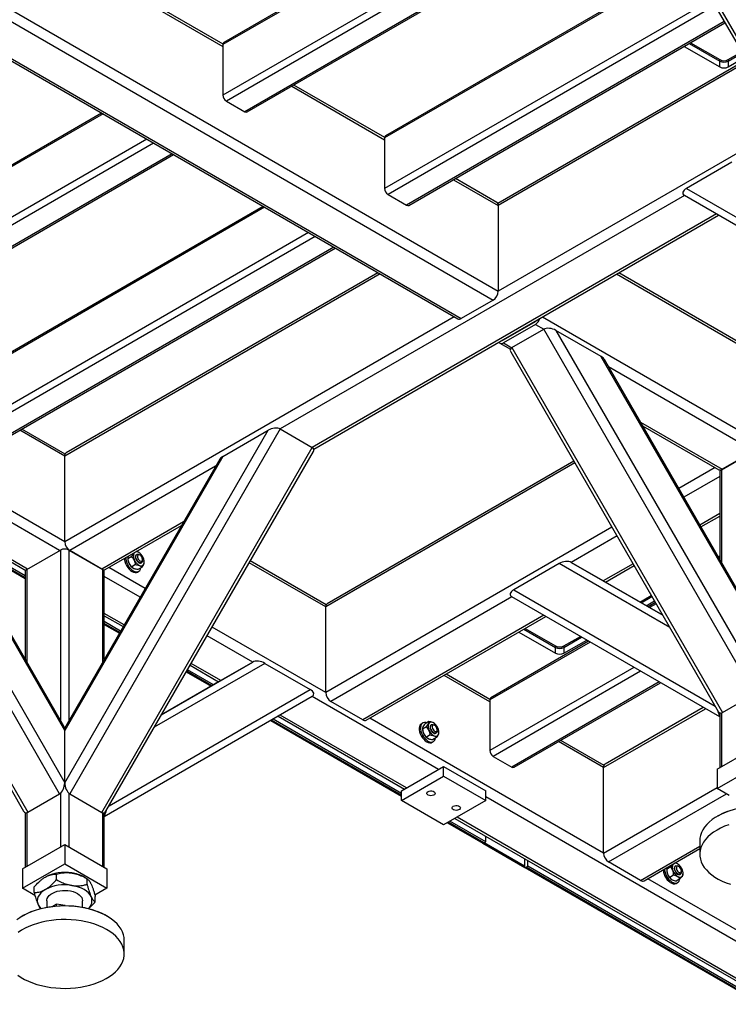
# Model space of a CAD drawing. Header units: millimetres. Extents: x 0 to 841, y 0 to 594.
# Tile 21 of 35: x 554 to 613, y 282 to 365. Entities that reach past the tile are written whole.
import ezdxf

# ---------------------------------------------------------------- set-up
doc = ezdxf.new("R2010")
doc.units = ezdxf.units.MM
doc.layers.add('TRAIT-FORT', color=4, linetype='Continuous', lineweight=25)

msp = doc.modelspace()

# ---------------------------------------------------------------- linework, layer by layer
at = {"layer": 'TRAIT-FORT', "color": 4, "linetype": 'Continuous', "lineweight": 25}
for p, q in [((518.431, 385.5231), (593.9157, 341.9468)), ((517.831, 384.8898), (593.4914, 341.2119)), ((515.144, 383.3386), (590.8044, 339.6607)), ((514.844, 383.3089), (590.5044, 339.631)), ((597.133, 377.8495), (570.7933, 362.6439)), ((597.0158, 377.9171), (570.8761, 362.827)), ((600.8105, 375.7265), (570.7933, 358.3979)), ((601.3762, 375.3999), (571.0761, 357.908)), ((602.9319, 374.5018), (572.6317, 357.0099)), ((572.8317, 356.9901), (603.049, 374.4342)), ((609.4502, 370.542), (626.8743, 340.3626)), ((609.543, 370.8884), (627.2207, 340.2697)), ((609.9945, 369.5992), (584.3697, 354.8064)), ((609.9359, 369.7007), (584.4526, 354.9895)), ((562.9914, 366.9845), (570.7933, 362.4806)), ((570.7954, 362.6823), (563.1672, 367.086)), ((611.8331, 366.4147), (584.3697, 350.5604)), ((612.1159, 365.9248), (584.6526, 350.0705)), ((612.8937, 364.5776), (586.2082, 349.1724)), ((586.4082, 349.1526), (612.9523, 364.4762)), ((609.9435, 362.7393), (612.5126, 361.2561)), ((610.0495, 362.8005), (612.5126, 361.3786)), ((570.7933, 362.6439), (570.7933, 358.3979)), ((609.5191, 362.4943), (612.5126, 360.7662)), ((613.2197, 361.3786), (614.3604, 362.0372)), ((613.2197, 361.2561), (614.4135, 361.9453)), ((614.7499, 361.3626), (593.8775, 349.3133)), ((614.8378, 361.2104), (593.9157, 349.1323)), ((612.5126, 361.2561), (612.5126, 361.3786)), ((612.5126, 360.7662), (612.5126, 361.2561)), ((613.2197, 360.7662), (614.6256, 361.5779)), ((613.2197, 361.3786), (613.2197, 361.2561)), ((613.2197, 361.2561), (613.2197, 360.7662)), ((557.4997, 320.9243), (490.6862, 359.4948)), ((576.5679, 359.147), (584.3697, 354.6431)), ((584.3718, 354.8448), (576.7437, 359.2485)), ((571.0761, 357.908), (572.6317, 357.0099)), ((560.5998, 356.8946), (534.4601, 341.8045)), ((560.717, 356.827), (534.3773, 341.6214)), ((617.9493, 355.8211), (593.9157, 341.9468)), ((564.3945, 354.704), (534.3773, 337.3754)), ((584.3697, 354.8064), (584.3697, 350.5604)), ((564.9602, 354.3774), (534.6601, 336.8855)), ((566.5159, 353.4793), (536.2157, 335.9874)), ((536.4157, 335.9676), (566.633, 353.4117)), ((613.5187, 352.7733), (609.7187, 350.5796)), ((590.1443, 351.3095), (593.9157, 349.1323)), ((593.7914, 349.407), (590.3201, 351.4109)), ((609.7187, 350.5796), (626.6057, 340.8278)), ((609.5429, 349.9884), (575.6014, 330.3944)), ((584.6526, 350.0705), (586.2082, 349.1724)), ((627.0035, 339.9053), (609.543, 349.9883)), ((574.2934, 348.9895), (547.9537, 333.7839)), ((574.1762, 349.0571), (548.0366, 333.967)), ((593.9157, 349.1323), (593.9157, 341.9468)), ((612.2294, 348.437), (578.2885, 328.8433)), ((578.4103, 328.7107), (612.4051, 348.3355)), ((577.971, 346.8665), (547.9537, 329.5379)), ((578.5367, 346.5399), (548.2366, 329.048)), ((580.0923, 345.6418), (549.7922, 328.1499)), ((549.9922, 328.1301), (580.2095, 345.5742)), ((583.9808, 343.397), (557.4997, 328.1098)), ((583.805, 343.4985), (557.624, 328.3845)), ((603.8505, 343.397), (615.836, 336.478)), ((615.7117, 336.7527), (604.0263, 343.4985)), ((593.4914, 341.2119), (590.8044, 339.6607)), ((590.2043, 339.8043), (557.4997, 320.9243)), ((597.627, 339.8043), (615.836, 329.2924)), ((594.3399, 337.8647), (597.0269, 339.4159)), ((597.0269, 339.1709), (594.3399, 337.6197)), ((595.0542, 337.2155), (597.7342, 338.7626)), ((597.0269, 339.1709), (597.7342, 338.7626)), ((615.4118, 308.144), (597.7342, 338.7626)), ((598.7584, 338.6612), (615.8361, 309.0818)), ((602.5584, 336.4675), (598.7584, 338.6612)), ((594.0399, 337.59), (594.93, 337.0762)), ((594.3036, 337.8857), (594.34, 337.8647)), ((594.3399, 337.6197), (595.0473, 337.2114)), ((595.0542, 337.2155), (612.7319, 306.5969)), ((594.9614, 336.8692), (612.3855, 306.6897)), ((615.8361, 313.4699), (602.5584, 336.4675)), ((615.7582, 313.825), (602.827, 336.2225)), ((603.1734, 335.6226), (615.4117, 328.5576)), ((605.8599, 330.9694), (612.7247, 327.0064)), ((606.0356, 330.6651), (612.4247, 326.9767)), ((557.0755, 299.7758), (539.3979, 330.3944)), ((540.4221, 330.293), (557.4998, 300.7136)), ((557.4997, 328.1098), (553.7283, 330.287)), ((557.5378, 328.2908), (553.9041, 330.3884)), ((557.5066, 300.7095), (574.5843, 330.2889)), ((575.6085, 330.3903), (557.9309, 299.7717)), ((570.7843, 328.0952), (574.5843, 330.2889)), ((575.6085, 330.3903), (578.2885, 328.8433)), ((536.7179, 328.8473), (554.3956, 298.2287)), ((560.6108, 298.2246), (578.2885, 328.8433)), ((536.6251, 328.501), (554.0492, 298.3216)), ((557.4998, 305.1017), (544.2221, 328.0993)), ((557.4997, 320.9243), (557.4997, 328.1098)), ((570.7843, 328.0952), (557.5066, 305.0976)), ((560.9572, 298.3175), (578.3813, 328.4969)), ((612.6543, 326.9656), (615.4826, 328.5983)), ((615.4117, 328.5576), (612.7247, 327.0064)), ((557.4219, 305.4568), (544.4907, 327.8543)), ((557.0755, 320.1893), (544.837, 327.2545)), ((570.5157, 327.8503), (557.5845, 305.4527)), ((570.1764, 327.2626), (557.9239, 320.1894)), ((600.349, 327.5376), (579.42, 315.4555)), ((600.2611, 327.6898), (579.5443, 315.7302)), ((612.1247, 327.1499), (609.0799, 325.3922)), ((612.5078, 326.3914), (609.5041, 324.6574)), ((612.5078, 326.7615), (612.5078, 319.4549)), ((612.6543, 326.9656), (612.6543, 319.2012)), ((612.5078, 323.289), (610.8475, 322.3306)), ((610.9354, 322.1784), (612.5078, 323.0861)), ((554.3885, 318.6382), (547.5236, 322.6012)), ((547.6993, 322.2969), (554.2288, 318.5275)), ((567.4899, 322.6094), (560.6109, 318.6382)), ((560.9109, 318.6085), (567.3142, 322.3051)), ((554.1714, 318.0695), (548.1246, 321.5603)), ((603.4605, 322.1483), (579.42, 308.2699)), ((603.8848, 321.4134), (600.0472, 319.198)), ((554.1714, 317.9063), (548.266, 321.3154)), ((548.3245, 321.2139), (554.1714, 317.8386)), ((554.3178, 318.5973), (557.1461, 320.2301)), ((557.1461, 320.2301), (557.1461, 305.9345)), ((557.8532, 320.2301), (560.6815, 318.5973)), ((557.8532, 320.2301), (557.8532, 305.9182)), ((560.6109, 318.6382), (557.9239, 320.1894)), ((562.8766, 319.7433), (562.8395, 319.682)), ((563.2991, 319.9473), (563.3128, 319.9951)), ((563.5576, 319.8626), (563.5222, 319.8422)), ((563.8283, 319.802), (563.7576, 319.8428)), ((612.3848, 319.668), (612.5078, 319.7391)), ((562.803, 319.5416), (562.803, 319.4958)), ((563.1243, 319.684), (562.8069, 319.5008)), ((563.4438, 319.0102), (563.1264, 318.827)), ((563.9222, 319.1494), (563.9575, 319.1698)), ((564.0404, 319.3529), (564.0404, 319.4346)), ((564.1818, 319.1847), (564.1818, 319.2305)), ((579.42, 315.4555), (572.9937, 319.1653)), ((579.4581, 315.6364), (573.0816, 319.3175)), ((599.0229, 319.0965), (595.2229, 316.9029)), ((608.3232, 313.7258), (599.0229, 319.0965)), ((602.7271, 317.6509), (600.0472, 319.198)), ((600.0472, 319.198), (607.7231, 314.7654)), ((605.2282, 319.0866), (602.7342, 317.6468)), ((602.9099, 317.5454), (605.316, 318.9344)), ((612.4378, 319.5762), (612.5078, 319.6166)), ((554.1714, 318.3932), (554.1714, 311.0869)), ((554.3178, 318.5973), (554.3178, 310.8333)), ((560.6815, 318.5973), (560.6815, 310.8169)), ((560.8279, 311.0706), (560.8279, 318.3932)), ((564.2628, 317.02), (561.211, 318.7818)), ((563.6065, 318.3898), (563.7125, 318.451)), ((563.9706, 318.7809), (563.6532, 318.5977)), ((563.8386, 316.2851), (560.8279, 318.0231)), ((607.7226, 314.7661), (602.7271, 317.6509)), ((595.2229, 316.9029), (612.1238, 307.143)), ((605.8084, 315.8716), (606.7654, 316.424)), ((595.0472, 316.3116), (579.8442, 307.5351)), ((612.5078, 306.2285), (595.0472, 316.3116)), ((605.9144, 315.8103), (606.8184, 316.3322)), ((606.3387, 315.5653), (607.0306, 315.9647)), ((607.1134, 315.8212), (606.5044, 315.4696)), ((607.172, 315.7198), (606.6215, 315.402)), ((562.4952, 313.9583), (560.8279, 314.9208)), ((579.42, 308.2699), (579.42, 315.4555)), ((597.7337, 314.7601), (582.5312, 305.9839)), ((560.8279, 314.7179), (562.4073, 313.8061)), ((562.1947, 313.4378), (560.8279, 314.2268)), ((562.1239, 313.3153), (560.8279, 314.0635)), ((560.8279, 313.9959), (562.0947, 313.2646)), ((582.8312, 305.9542), (597.9094, 314.6587)), ((579.42, 308.2699), (569.8822, 313.776)), ((595.6482, 313.3533), (598.724, 311.5776)), ((596.0725, 313.5982), (598.724, 312.0676)), ((596.1786, 313.6595), (598.724, 312.19)), ((573.2886, 310.8297), (569.4579, 313.0411)), ((601.6211, 312.5153), (593.2086, 307.6588)), ((601.5039, 312.5829), (593.2914, 307.842)), ((599.4311, 312.19), (600.8079, 312.9849)), ((599.4311, 312.0676), (600.914, 312.9236)), ((599.4311, 311.5776), (601.3383, 312.6786)), ((598.724, 312.0676), (598.724, 312.19)), ((598.724, 311.5776), (598.724, 312.0676)), ((599.4311, 312.19), (599.4311, 312.0676)), ((599.4311, 312.0676), (599.4311, 311.5776)), ((574.3127, 310.7282), (565.0264, 305.3656)), ((565.6266, 306.4051), (573.2885, 310.8296)), ((570.6016, 309.2786), (568.1145, 310.7143)), ((573.2885, 310.8296), (570.6085, 309.2826)), ((574.3127, 310.7282), (578.1127, 308.5345)), ((567.714, 310.0206), (569.8007, 308.816)), ((569.8592, 308.8499), (567.7433, 310.0714)), ((570.0006, 308.9315), (567.814, 310.1938)), ((568.0267, 310.5622), (570.4259, 309.1771)), ((593.2106, 307.6973), (589.5306, 309.8217)), ((605.298, 310.3919), (593.2086, 303.4128)), ((605.8637, 310.0653), (593.4914, 302.9229)), ((570.6085, 309.2826), (565.627, 306.4059)), ((593.2086, 307.4955), (589.3548, 309.7202)), ((607.4191, 309.1671), (595.047, 302.0249)), ((595.247, 302.0051), (607.5362, 309.0995)), ((561.2258, 298.7827), (578.1127, 308.5345)), ((578.2885, 307.9432), (560.8279, 297.8602)), ((588.8952, 301.8202), (578.2886, 307.9433)), ((582.5312, 305.9839), (579.8442, 307.5351)), ((593.2086, 307.6588), (593.2086, 303.4128)), ((612.7319, 306.5969), (615.4118, 308.144)), ((602.7545, 301.9848), (611.3069, 306.922)), ((611.1312, 307.0235), (602.8788, 302.2595)), ((612.5078, 306.5721), (612.5078, 301.9766)), ((612.6543, 306.5638), (612.6543, 302.0612)), ((574.8011, 305.9293), (585.7839, 299.5891)), ((585.7839, 299.6567), (574.8597, 305.9632)), ((585.7839, 299.82), (575.0011, 306.0448)), ((575.4263, 306.2904), (586.0325, 300.1676)), ((586.2082, 300.2691), (575.602, 306.3919)), ((602.7545, 294.7992), (583.1313, 306.1274)), ((587.5614, 305.7228), (587.4553, 305.6615)), ((588.0804, 305.8414), (587.7629, 305.6582)), ((557.4998, 300.7136), (557.4998, 305.1017)), ((557.5066, 300.7095), (557.5066, 305.0976)), ((587.5517, 305.2544), (587.5517, 305.2086)), ((587.8731, 305.3969), (587.5557, 305.2136)), ((588.3063, 305.5755), (588.271, 305.5551)), ((588.577, 305.5148), (588.5063, 305.5556)), ((588.6709, 304.8622), (588.7063, 304.8826)), ((588.7891, 305.0658), (588.7891, 305.1474)), ((588.9306, 304.8975), (588.9306, 304.9433)), ((588.1926, 304.7231), (587.8751, 304.5398)), ((588.3552, 304.1026), (588.4613, 304.1639)), ((588.7193, 304.4938), (588.4019, 304.3106)), ((602.7545, 301.9848), (598.9832, 304.1619)), ((602.7926, 302.1657), (599.159, 304.2634)), ((612.3006, 301.857), (615.8361, 303.898)), ((593.4914, 302.9229), (595.047, 302.0249)), ((585.7839, 300.0241), (589.3195, 302.0652)), ((589.3195, 301.2486), (589.3195, 302.0652)), ((589.3195, 302.0652), (592.855, 300.0241)), ((602.7545, 294.7992), (602.7545, 301.9848)), ((612.3006, 300.2239), (615.8361, 302.2649)), ((612.3006, 301.857), (612.3006, 300.2239)), ((585.7839, 299.2076), (589.3195, 301.2486)), ((589.3195, 301.2486), (592.855, 299.2076)), ((585.7839, 299.2076), (585.7839, 300.0241)), ((592.855, 299.2076), (592.855, 300.0241)), ((602.7545, 294.7992), (612.3006, 300.31)), ((613.302, 299.6458), (612.3006, 300.2239)), ((554.3956, 298.2287), (557.0755, 299.7758)), ((557.1461, 299.8262), (557.1461, 295.3257)), ((557.8532, 299.8282), (557.8532, 295.3257)), ((557.9309, 299.7717), (560.6108, 298.2246)), ((589.3195, 297.1666), (585.7839, 299.2076)), ((592.855, 299.2076), (589.3195, 297.1666)), ((641.9282, 271.2049), (592.855, 299.5343)), ((603.1788, 294.0644), (613.0746, 299.7771)), ((554.1714, 298.2039), (554.1714, 293.6084)), ((554.3178, 298.1956), (554.3178, 293.6929)), ((560.6815, 298.1935), (560.6815, 293.6929)), ((560.8279, 293.6084), (560.8279, 298.1969)), ((592.855, 295.738), (589.8499, 297.4728)), ((590.2752, 297.7183), (639.0655, 269.5523)), ((639.2412, 269.6538), (590.451, 297.8198)), ((612.3707, 297.937), (612.3, 297.8961)), ((589.6499, 297.3573), (592.6136, 295.6464)), ((592.7136, 295.6563), (589.7085, 297.3911)), ((592.855, 295.738), (592.855, 296.2291)), ((592.855, 296.2285), (592.8554, 296.2288)), ((610.8361, 295.8554), (610.8361, 294.7123)), ((553.9641, 293.4887), (557.4997, 295.5298)), ((557.4997, 295.5298), (557.4997, 293.8967)), ((557.4997, 295.5298), (561.0352, 293.4887)), ((592.6219, 295.6423), (596.1414, 293.6106)), ((592.7136, 295.6563), (592.855, 295.738)), ((596.1077, 293.6977), (592.7142, 295.6567)), ((605.8658, 292.5132), (610.8361, 295.3825)), ((606.1657, 292.4835), (610.8361, 295.1796)), ((596.1077, 294.3513), (596.1077, 293.697)), ((596.3905, 293.6969), (596.3905, 294.188)), ((553.9641, 291.8557), (557.4997, 293.8967)), ((553.9641, 293.4887), (553.9641, 291.8557)), ((557.4997, 293.8967), (561.0352, 291.8557)), ((561.0352, 293.4887), (561.0352, 291.8557)), ((596.1491, 293.6054), (638.8169, 268.9738)), ((596.2491, 293.6153), (596.3905, 293.6969)), ((638.8169, 269.0414), (596.2491, 293.6153)), ((638.8169, 269.2047), (596.3905, 293.6969)), ((605.8658, 292.5132), (603.1788, 294.0644)), ((608.3752, 293.6347), (608.0578, 293.4514)), ((608.0578, 293.4536), (608.0578, 293.3707)), ((608.1188, 293.5998), (608.1357, 293.6207)), ((608.5941, 293.8853), (608.5785, 293.8651)), ((608.5906, 293.8833), (608.5785, 293.8651)), ((608.8124, 293.7376), (608.7771, 293.7172)), ((609.0831, 293.6769), (609.0124, 293.7177)), ((609.2952, 293.2279), (609.2952, 293.3095)), ((556.8123, 292.5819), (556.8123, 293.046)), ((559.3781, 292.649), (559.1263, 292.7944)), ((559.3776, 292.1851), (559.3776, 292.6492)), ((642.3525, 271.9398), (606.4658, 292.6567)), ((608.6416, 292.9508), (608.3242, 292.7676)), ((609.1723, 292.6458), (608.8549, 292.4626)), ((609.177, 293.0243), (609.2124, 293.0447)), ((609.4367, 293.0225), (609.4367, 293.1054)), ((555.0045, 291.255), (553.9641, 291.8557)), ((554.9343, 291.4978), (554.9343, 291.9619)), ((561.0352, 291.8557), (560.0344, 291.2779)), ((608.8613, 292.2647), (608.9674, 292.326)), ((555.9997, 290.8105), (555.9997, 290.2617)), ((558.9997, 290.2617), (558.9997, 290.8105)), ((560.065, 290.7042), (560.065, 291.1683)), ((556.8123, 290.5114), (556.5152, 290.3398)), ((556.8123, 290.3696), (556.8123, 290.5114)), ((557.5491, 290.3974), (556.8123, 290.5114)), ((554.0343, 289.5687), (553.9636, 289.5279)), ((561.0358, 289.5279), (560.965, 289.5687)), ((562.4997, 286.344), (562.4997, 287.4872))]:
    msp.add_line(p, q, dxfattribs=at)
at = {"layer": 'TRAIT-FORT', "color": 4, "linetype": 'Continuous', "lineweight": 25, "flags": 128}
for points in [[(563.3393, 320.0104), (563.3261, 319.9937), (563.2991, 319.9473)], [(563.5222, 319.8422), (563.4812, 319.8059), (563.4483, 319.7353), (563.4397, 319.6434), (563.4562, 319.5383), (563.4963, 319.4296), (563.5566, 319.3267), (563.6315, 319.2388), (563.7145, 319.1737), (563.7982, 319.1373), (563.8751, 319.1327), (563.9222, 319.1494)], [(563.6471, 319.2793), (563.5753, 319.3717), (563.5196, 319.477), (563.4851, 319.5857), (563.4748, 319.6883), (563.4897, 319.7756), (563.5283, 319.8398), (563.5873, 319.8753), (563.6614, 319.8789), (563.7441, 319.8502), (563.7576, 319.8428)], [(563.7454, 319.3793), (563.8172, 319.3188), (563.8903, 319.2869), (563.956, 319.2877), (564.0062, 319.3209), (564.035, 319.3826), (564.0388, 319.4654), (564.0173, 319.5592), (563.9729, 319.6527), (563.9111, 319.7347), (563.8393, 319.7953), (563.7662, 319.8271), (563.7006, 319.8263), (563.6503, 319.7931), (563.6216, 319.7314), (563.6177, 319.6487), (563.6393, 319.5549), (563.6836, 319.4613), (563.7454, 319.3793)], [(562.5201, 319.5375), (562.5273, 319.4224), (562.5594, 319.2599), (562.6159, 319.0936), (562.6945, 318.9305), (562.7921, 318.7771), (562.9046, 318.6398), (563.0274, 318.5242), (563.1555, 318.4349), (563.2836, 318.3758), (563.4065, 318.3491), (563.5192, 318.356), (563.6065, 318.3898)], [(562.6262, 319.5987), (562.6334, 319.4836), (562.6654, 319.3211), (562.722, 319.1548), (562.8006, 318.9917), (562.8982, 318.8383), (563.0107, 318.701), (563.1335, 318.5854), (563.2615, 318.4962), (563.3897, 318.437), (563.5126, 318.4103), (563.6253, 318.4172), (563.7231, 318.4574), (563.8021, 318.5292), (563.859, 318.6298), (563.888, 318.7332)], [(564.0404, 319.3529), (564.036, 319.298), (564.009, 319.2214), (563.9596, 319.171), (563.8923, 319.1512), (563.813, 319.1639), (563.7287, 319.2079), (563.6471, 319.2793)], [(587.8935, 305.7335), (587.8218, 305.7543), (587.7034, 305.7642), (587.5976, 305.7405), (587.5087, 305.6842), (587.4404, 305.5976), (587.3955, 305.4842), (587.3758, 305.3486), (587.3821, 305.1965), (587.4142, 305.0339), (587.4707, 304.8677), (587.5493, 304.7046), (587.6469, 304.5512), (587.7594, 304.4139), (587.8822, 304.2983), (588.0103, 304.209), (588.1384, 304.1499), (588.2613, 304.1232), (588.374, 304.1301), (588.4719, 304.1703), (588.5508, 304.2421), (588.6077, 304.3427), (588.6367, 304.4461)], [(587.4553, 305.6615), (587.4026, 305.623), (587.3344, 305.5364), (587.2894, 305.423), (587.2697, 305.2874), (587.276, 305.1352), (587.3081, 304.9727), (587.3646, 304.8065), (587.4433, 304.6433), (587.5408, 304.49), (587.6533, 304.3527), (587.7761, 304.237), (587.9042, 304.1478), (588.0323, 304.0886), (588.1553, 304.062), (588.2679, 304.0688), (588.3552, 304.1026)], [(588.271, 305.5551), (588.2299, 305.5187), (588.197, 305.4481), (588.1884, 305.3562), (588.2049, 305.2512), (588.2451, 305.1424), (588.3053, 305.0395), (588.3802, 304.9516), (588.4632, 304.8866), (588.5469, 304.8502), (588.6238, 304.8456), (588.6709, 304.8622)], [(588.3958, 304.9922), (588.324, 305.0846), (588.2683, 305.1898), (588.2338, 305.2986), (588.2236, 305.4012), (588.2384, 305.4885), (588.277, 305.5527), (588.336, 305.5882), (588.4102, 305.5917), (588.4928, 305.5631), (588.5063, 305.5556)], [(588.4942, 305.0922), (588.5659, 305.0316), (588.6391, 304.9998), (588.7047, 305.0006), (588.7549, 305.0338), (588.7837, 305.0955), (588.7876, 305.1782), (588.766, 305.272), (588.7216, 305.3656), (588.6599, 305.4476), (588.5881, 305.5081), (588.5149, 305.54), (588.4493, 305.5392), (588.3991, 305.506), (588.3703, 305.4443), (588.3665, 305.3615), (588.388, 305.2677), (588.4324, 305.1742), (588.4942, 305.0922)], [(588.7891, 305.0658), (588.7847, 305.0109), (588.7577, 304.9343), (588.7083, 304.8838), (588.641, 304.8641), (588.5617, 304.8768), (588.4775, 304.9208), (588.3958, 304.9922)], [(588.0113, 299.9628), (588.1051, 300.0014), (588.2155, 300.0204), (588.3306, 300.0176), (588.438, 299.9935), (588.5259, 299.9505), (588.5849, 299.8933), (588.6085, 299.8282), (588.5943, 299.7622), (588.5437, 299.7025), (588.4622, 299.6555), (588.3587, 299.6262), (588.2443, 299.618), (588.1316, 299.6317), (588.0326, 299.6657), (587.9581, 299.7165), (587.9163, 299.7784), (587.9115, 299.8449), (587.9444, 299.9086), (588.0113, 299.9628)], [(590.1326, 298.7382), (590.2264, 298.7768), (590.3368, 298.7958), (590.452, 298.793), (590.5593, 298.7689), (590.6472, 298.7259), (590.7062, 298.6687), (590.7298, 298.6036), (590.7156, 298.5376), (590.665, 298.4779), (590.5835, 298.4308), (590.48, 298.4016), (590.3657, 298.3934), (590.2529, 298.4071), (590.1539, 298.4411), (590.0795, 298.4919), (590.0376, 298.5538), (590.0328, 298.6203), (590.0657, 298.684), (590.1326, 298.7382)], [(613.451, 298.3923), (613.0916, 298.2682), (612.7515, 298.1271), (612.4331, 297.9702), (612.1385, 297.7984), (611.8698, 297.6129), (611.629, 297.4152), (611.4176, 297.2065), (611.2373, 296.9883), (611.0892, 296.7622), (610.9744, 296.5297), (610.8938, 296.2925), (610.8477, 296.0522), (610.8361, 295.8554)], [(612.3707, 297.937), (612.6249, 298.0737), (612.9504, 298.2232), (613.2966, 298.3563), (613.6612, 298.4719), (614.0414, 298.5692), (614.4345, 298.6476), (614.8377, 298.7065), (615.2482, 298.7454), (615.6628, 298.764), (616.0787, 298.7623), (616.4929, 298.7403), (616.9023, 298.698), (617.3041, 298.6359), (617.6953, 298.5543), (618.073, 298.4538), (618.4347, 298.3352), (618.7776, 298.1994), (619.0994, 298.0472), (619.3015, 297.937)], [(613.269, 297.1892), (612.919, 297.0566), (612.5894, 296.9074), (612.2826, 296.7429), (612.0008, 296.5641), (611.7458, 296.3723), (611.5195, 296.1689), (611.3235, 295.9553), (611.1592, 295.733), (611.0276, 295.5035), (610.9298, 295.2684), (610.8664, 295.0294), (610.8378, 294.7883), (610.8444, 294.5465), (610.8859, 294.306), (610.9621, 294.0683), (611.0726, 293.8351), (611.2164, 293.6081), (611.3927, 293.3888), (611.6001, 293.1788), (611.8372, 292.9795), (612.1024, 292.7924), (612.3938, 292.6188), (612.7093, 292.4599), (613.0468, 292.3167), (613.4038, 292.1904)], [(607.775, 293.4125), (607.7763, 293.3637), (607.7975, 293.2048), (607.8438, 293.0394), (607.9134, 292.8741), (608.0033, 292.7157), (608.11, 292.5709), (608.229, 292.4454), (608.3555, 292.3444), (608.4842, 292.2721), (608.61, 292.2313), (608.7276, 292.2239), (608.8323, 292.25), (608.8613, 292.2647)], [(607.881, 293.4737), (607.8823, 293.425), (607.9035, 293.2661), (607.9499, 293.1006), (608.0194, 292.9353), (608.1094, 292.777), (608.2161, 292.6321), (608.3351, 292.5066), (608.4615, 292.4056), (608.5903, 292.3333), (608.716, 292.2926), (608.8337, 292.2851), (608.9384, 292.3112), (609.0258, 292.3699), (609.0925, 292.4587), (609.1356, 292.5739), (609.1475, 292.6387)], [(608.7771, 293.7172), (608.7318, 293.675), (608.7011, 293.602), (608.695, 293.5084), (608.714, 293.4026), (608.7563, 293.2939), (608.8182, 293.1921), (608.8943, 293.1062), (608.9777, 293.0437), (609.061, 293.0104), (609.1369, 293.009), (609.177, 293.0243)], [(609.1544, 293.0267), (609.076, 293.0362), (608.9919, 293.0772), (608.9097, 293.1461), (608.8365, 293.2368), (608.7791, 293.3412), (608.7423, 293.4501), (608.7295, 293.5537), (608.7419, 293.6428), (608.7783, 293.7096), (608.8355, 293.7481), (608.9085, 293.7549), (608.9906, 293.7294), (609.0124, 293.7177)], [(609.1896, 293.1586), (609.2459, 293.1809), (609.2826, 293.2335), (609.2952, 293.3101), (609.2823, 293.4013), (609.2453, 293.4962), (609.1887, 293.5834), (609.1195, 293.6523), (609.0458, 293.6946), (608.9766, 293.7053), (608.9203, 293.683), (608.8836, 293.6304), (608.871, 293.5539), (608.8839, 293.4626), (608.9209, 293.3677), (608.9775, 293.2805), (609.0467, 293.2116), (609.1204, 293.1693), (609.1896, 293.1586)], [(555.8733, 291.7494), (555.6749, 291.6188), (555.5078, 291.4744), (555.3747, 291.3186), (555.278, 291.1541), (555.2193, 290.9838), (555.1997, 290.8105), (555.2193, 290.6372), (555.278, 290.4668)], [(555.9997, 290.8105), (556.0034, 290.8713), (556.037, 291.0024), (556.1049, 291.129), (556.2054, 291.2482), (556.3364, 291.3571), (556.4945, 291.4533), (556.6763, 291.5343), (556.8773, 291.5984), (557.093, 291.644), (557.3181, 291.6701), (557.5475, 291.676), (557.7758, 291.6616), (557.9977, 291.6273), (558.2078, 291.5738), (558.4014, 291.5025), (558.5738, 291.4149), (558.721, 291.3132), (558.8396, 291.1997), (558.9268, 291.077), (558.9806, 290.9481), (558.9996, 290.816), (558.9997, 290.8105)], [(559.7213, 291.1541), (559.6246, 291.3186), (559.4915, 291.4744), (559.3244, 291.6188), (559.126, 291.7494), (558.8998, 291.8639), (558.6497, 291.9604), (558.3798, 292.0372), (558.0949, 292.093)], [(562.4997, 287.4872), (562.4843, 287.7132), (562.4341, 287.9532), (562.3492, 288.1899), (562.2303, 288.4217), (562.0783, 288.647), (561.8941, 288.8641), (561.6791, 289.0715), (561.4348, 289.2679), (561.1629, 289.4517), (560.8653, 289.6218), (560.5441, 289.7769), (560.2015, 289.9159), (559.84, 290.0379), (559.462, 290.142), (559.0703, 290.2275), (558.6676, 290.2937), (558.2567, 290.3403), (557.8405, 290.3669), (557.4219, 290.3733), (557.0038, 290.3594), (556.5892, 290.3253), (556.181, 290.2714), (555.7821, 290.1979), (555.3952, 290.1055), (555.023, 289.9946), (554.6682, 289.8662), (554.3333, 289.7211), (554.0206, 289.5603), (553.7323, 289.385), (553.4705, 289.1963)], [(554.0343, 289.5687), (554.1343, 289.6248), (554.4485, 289.7822), (554.7846, 289.9236), (555.1403, 290.048), (555.513, 290.1546), (555.9, 290.2426), (556.2986, 290.3112), (556.7058, 290.3602), (557.1187, 290.389), (557.5344, 290.3975), (557.9498, 290.3856), (558.362, 290.3534), (558.7679, 290.3011), (559.1647, 290.2292), (559.5496, 290.1381), (559.9196, 290.0285), (560.2722, 289.9012), (560.6049, 289.757), (560.9151, 289.5971), (560.965, 289.5687)], [(555.278, 290.4668), (555.3747, 290.3024), (555.5025, 290.1519)], [(562.4635, 286.6903), (562.3959, 286.9289), (562.294, 287.1634), (562.1584, 287.3921), (561.9901, 287.6135), (561.7904, 287.8259), (561.5605, 288.028), (561.3022, 288.2183), (561.0172, 288.3954), (560.7075, 288.5581), (560.3753, 288.7053), (560.0229, 288.8359), (559.6529, 288.9491), (559.2677, 289.044), (558.8702, 289.1199), (558.463, 289.1764), (558.0491, 289.213), (557.6313, 289.2294), (557.2126, 289.2257), (556.7959, 289.2017), (556.3841, 289.1577), (555.9802, 289.0939), (555.5869, 289.0109), (555.2071, 288.9091), (554.8433, 288.7894), (554.4982, 288.6525), (554.1741, 288.4994), (553.8733, 288.3312), (553.598, 288.1491)], [(553.5645, 284.5633), (553.8364, 284.3795), (554.134, 284.2094), (554.4553, 284.0543), (554.7978, 283.9153), (555.1594, 283.7933), (555.5373, 283.6892), (555.929, 283.6037), (556.3317, 283.5374), (556.7426, 283.4908), (557.1588, 283.4643), (557.5775, 283.4579), (557.9955, 283.4718), (558.4101, 283.5058), (558.8183, 283.5598), (559.2173, 283.6332), (559.6042, 283.7257), (559.9763, 283.8365), (560.3311, 283.965), (560.666, 284.1101), (560.9787, 284.2709), (561.267, 284.4462), (561.5289, 284.6348), (561.7625, 284.8355), (561.9662, 285.0467), (562.1386, 285.267), (562.2784, 285.4949), (562.3847, 285.7287), (562.4568, 285.9668), (562.4941, 286.2076), (562.4963, 286.4493), (562.4635, 286.6903)]]:
    msp.add_lwpolyline(points, dxfattribs=at)
at = {"layer": 'TRAIT-FORT', "color": 4, "linetype": 'Continuous', "lineweight": 25}
for centre, radius, start, end in [((570.9893, 362.6655), 0.1972, 125.013333, 186.298848), ((612.8661, 362.061), 0.7685, 242.609672, 297.390328), ((612.8661, 361.9385), 0.7685, 242.609672, 297.390328), ((612.8661, 361.4486), 0.7685, 242.609672, 297.390328), ((571.4074, 358.4258), 0.6147, 182.605478, 237.394522), ((572.7489, 357.1735), 0.2012, 234.382423, 294.307119), ((584.5657, 354.828), 0.1972, 125.013333, 186.298848), ((584.9838, 350.5883), 0.6147, 182.605478, 237.394522), ((586.3254, 349.336), 0.2012, 234.382423, 294.307119), ((593.6217, 349.1648), 0.2958, 353.701152, 54.986667), ((592.9945, 341.9887), 0.9221, 302.605478, 357.394522), ((590.6286, 339.9061), 0.3018, 245.692881, 305.617577), ((596.5258, 339.9516), 0.9276, 302.696154, 343.029017), ((596.8094, 339.7686), 0.4145, 301.660754, 324.241133), ((594.1746, 337.8188), 0.2588, 211.455849, 309.708513), ((594.2469, 338.0018), 0.1657, 261.053093, 304.161456), ((557.7851, 328.1462), 0.2877, 124.056351, 187.25583), ((612.5489, 327.2517), 0.3018, 245.692881, 305.617577), ((612.7581, 326.7365), 0.2515, 114.374658, 174.305201), ((558.4208, 320.9662), 0.9221, 182.605478, 237.394522), ((557.4997, 319.5477), 0.7685, 62.609672, 117.390328), ((563.9628, 319.7315), 0.6979, 161.987347, 209.471528), ((563.5193, 319.752), 0.3367, 64.148194, 98.754292), ((563.243, 319.2345), 0.9232, 23.55676, 62.720031), ((563.687, 319.5173), 0.8843, 181.394764, 206.494284), ((563.7418, 319.4918), 0.9232, 203.55676, 242.720031), ((564.2014, 319.7571), 0.9232, 203.55676, 242.720031), ((563.9126, 319.1584), 0.2592, 238.80616, 333.880647), ((563.4816, 319.2601), 0.6979, 341.987347, 29.471528), ((554.4216, 318.3683), 0.2515, 114.374658, 174.305201), ((560.7867, 318.8836), 0.3018, 234.382423, 294.307119), ((560.5777, 318.3683), 0.2515, 5.694799, 65.625342), ((579.7054, 315.4918), 0.2877, 124.056351, 187.25583), ((599.0775, 312.8724), 0.7685, 242.609672, 297.390328), ((599.0775, 312.7499), 0.7685, 242.609672, 297.390328), ((599.0775, 312.26), 0.7685, 242.609672, 297.390328), ((580.3411, 308.3118), 0.9221, 182.605478, 237.394522), ((593.4046, 307.6805), 0.1972, 125.013332, 186.298848), ((582.707, 306.2292), 0.3018, 234.382423, 294.307119), ((588.2806, 305.5461), 0.2592, 58.80616, 153.880647), ((587.9917, 304.9473), 0.9232, 23.55676, 62.720031), ((588.4357, 305.2302), 0.8843, 181.394764, 206.494284), ((588.7115, 305.4444), 0.6979, 161.987347, 209.471528), ((588.9502, 305.47), 0.9232, 203.55676, 242.720031), ((588.2304, 304.9729), 0.6979, 341.987347, 29.471528), ((588.4906, 305.2046), 0.9232, 203.55676, 242.720031), ((588.6613, 304.8712), 0.2592, 238.80616, 333.880647), ((593.8226, 303.4408), 0.6147, 182.605478, 237.394522), ((595.1642, 302.1884), 0.2012, 234.382423, 294.307119), ((603.0399, 302.0211), 0.2877, 124.056351, 187.255829), ((592.655, 295.7381), 0.1006, 245.692881, 305.617577), ((603.6756, 294.8411), 0.9221, 182.605478, 237.394522), ((596.1939, 293.683), 0.0873, 170.785963, 309.203285), ((608.8782, 293.3818), 0.8204, 180.770075, 202.449947), ((609.1118, 293.6005), 0.5953, 153.608712, 206.617878), ((609.5141, 293.6793), 0.9964, 200.291247, 237.456283), ((608.7731, 293.5953), 0.3679, 56.52239, 97.842965), ((608.44, 293.0621), 0.9964, 20.291247, 57.456283), ((608.8423, 293.1409), 0.5953, 333.608712, 26.617878), ((557.4958, 289.6588), 3.5306, 80.228903, 117.357175), ((557.7102, 290.2654), 2.8984, 60.754562, 82.372815), ((606.0415, 292.7585), 0.3018, 234.382423, 294.307119), ((609.0545, 293.414), 0.9964, 200.291247, 237.456283), ((609.158, 293.0606), 0.2851, 230.880075, 319.739495), ((609.1162, 293.2033), 0.1807, 282.201237, 7.797356), ((557.4958, 288.6136), 3.5306, 80.228903, 117.357175), ((558.9211, 290.8071), 0.8722, 311.303252, 23.446005)]:
    msp.add_arc(centre, radius, start, end, dxfattribs=at)
for centre, major_axis, ratio, start_param, end_param in [((610.143, 350.3347), (0.7279, 0.195), 0.5175895, 2.0484929, 3.6192893), ((598.3342, 338.4162), (0.7279, -0.195), 0.5175895, 1.0930997, 2.663896), ((595.6542, 336.8691), (0.7279, -0.195), 0.5175895, 2.663896, 3.6191744), ((602.1342, 336.2225), (0.7279, -0.195), 0.5175895, 0.4775817, 1.0930997), ((575.0085, 330.044), (0.7279, 0.195), 0.5175895, 0.4776966, 2.0484929), ((577.6885, 328.4969), (0.7279, 0.195), 0.5175895, 5.8056036, 6.7608819), ((571.2085, 327.8503), (0.7279, 0.195), 0.5175895, 2.0484929, 2.664011), ((599.4472, 318.8516), (0.7279, 0.195), 0.5175895, 0.4776966, 2.0484929), ((595.6472, 316.6579), (0.7279, 0.195), 0.5175895, 2.0484929, 3.6192893), ((573.8885, 310.4833), (0.7279, -0.195), 0.5175895, 1.0930997, 2.663896), ((577.6885, 308.2896), (0.7279, -0.195), 0.5175895, 5.8054887, 7.376285), ((612.7248, 306.796), (-0.195, 0.7279), 0.5176381, 1.435364, 2.1270683), ((612.7319, 307.2898), (0.195, 0.7279), 0.5176381, 2.663896, 3.6191744), ((557.0755, 304.8568), (0.195, 0.7279), 0.5176381, 5.1899707, 5.8054887), ((557.9309, 304.8527), (-0.195, 0.7279), 0.5176381, 0.4776966, 1.0932146), ((557.0755, 300.4687), (0.195, 0.7279), 0.5176381, 3.6191744, 5.1899707), ((557.9309, 300.4646), (-0.195, 0.7279), 0.5176381, 1.0932146, 2.664011), ((554.3956, 298.9216), (0.195, 0.7279), 0.5176381, 2.663896, 3.6191744), ((560.6108, 298.9175), (-0.195, 0.7279), 0.5176381, 2.664011, 3.6192893), ((560.6108, 298.4276), (0.195, 0.7279), 0.5176381, 4.156505, 4.8138911)]:
    msp.add_ellipse(centre, major_axis=major_axis, ratio=ratio, start_param=start_param, end_param=end_param, dxfattribs=at)
for points, knots in [([(563.1243, 319.684), (563.1417, 319.7063), (563.2103, 319.7944), (563.2695, 319.8849), (563.2974, 319.9437), (563.2991, 319.9473)], [0, 0, 0, 0, 0.2417679, 0.9532842, 1, 1, 1, 1]), ([(563.6661, 320.055), (563.6174, 320.0744), (563.5666, 320.0947), (563.5039, 320.1036), (563.5013, 320.104)], [0, 0, 0, 0, 0.9595293, 1, 1, 1, 1]), ([(562.8395, 319.682), (562.8378, 319.6784), (562.8112, 319.6203), (562.7985, 319.5567), (562.8052, 319.5121), (562.8069, 319.5008)], [0, 0, 0, 0, 0.0467158, 0.7582321, 1, 1, 1, 1]), ([(562.8069, 319.5008), (562.8122, 319.4451), (562.8229, 319.3317), (562.8588, 319.2043), (562.8891, 319.1371), (562.8956, 319.1228)], [0, 0, 0, 0, 0.4323835, 0.8795505, 1, 1, 1, 1]), ([(562.8956, 319.1228), (562.9278, 319.0659), (562.9917, 318.953), (563.0817, 318.8688), (563.1264, 318.827)], [0, 0, 0, 0, 0.5039974, 1, 1, 1, 1]), ([(563.3552, 319.3882), (563.323, 319.4451), (563.2591, 319.558), (563.169, 319.6422), (563.1243, 319.684)], [0, 0, 0, 0, 0.5039974, 1, 1, 1, 1]), ([(563.4438, 319.0102), (563.4386, 319.0659), (563.4279, 319.1793), (563.3919, 319.3067), (563.3616, 319.3739), (563.3552, 319.3882)], [0, 0, 0, 0, 0.4323835, 0.8795505, 1, 1, 1, 1]), ([(563.4438, 319.0102), (563.4965, 319.0041), (563.6036, 318.9917), (563.7138, 318.9632), (563.767, 318.9413), (563.7783, 318.9366)], [0, 0, 0, 0, 0.4323835, 0.8795505, 1, 1, 1, 1]), ([(563.7783, 318.9366), (563.8205, 318.9141), (563.9043, 318.8693), (563.9486, 318.8102), (563.9706, 318.7809)], [0, 0, 0, 0, 0.5039974, 1, 1, 1, 1]), ([(563.9706, 318.7809), (563.988, 318.8033), (564.0565, 318.8913), (564.1157, 318.9818), (564.1436, 319.0406), (564.1453, 319.0442)], [0, 0, 0, 0, 0.2417679, 0.9532842, 1, 1, 1, 1]), ([(564.1453, 319.0442), (564.1635, 319.0907), (564.184, 319.143), (564.1809, 319.1777), (564.1806, 319.1816)], [0, 0, 0, 0, 0.8883872, 1, 1, 1, 1]), ([(563.3187, 318.6713), (563.2765, 318.6938), (563.1927, 318.7386), (563.1484, 318.7977), (563.1264, 318.827)], [0, 0, 0, 0, 0.5039974, 1, 1, 1, 1]), ([(563.6532, 318.5977), (563.6005, 318.6038), (563.4934, 318.6162), (563.3832, 318.6447), (563.33, 318.6666), (563.3187, 318.6713)], [0, 0, 0, 0, 0.4323835, 0.8795505, 1, 1, 1, 1]), ([(588.0478, 305.6602), (588.0642, 305.7053), (588.0903, 305.777), (588.083, 305.824), (588.0804, 305.8414)], [0, 0, 0, 0, 0.6290071, 1, 1, 1, 1]), ([(588.4148, 305.7678), (588.3644, 305.7856), (588.2643, 305.8209), (588.1413, 305.8346), (588.0804, 305.8414)], [0, 0, 0, 0, 0.5039974, 1, 1, 1, 1]), ([(587.5882, 305.3949), (587.5866, 305.3913), (587.5599, 305.3332), (587.5473, 305.2695), (587.554, 305.225), (587.5557, 305.2136)], [0, 0, 0, 0, 0.0467158, 0.7582321, 1, 1, 1, 1]), ([(587.5557, 305.2136), (587.5609, 305.1579), (587.5716, 305.0446), (587.6076, 304.9171), (587.6379, 304.8499), (587.6443, 304.8357)], [0, 0, 0, 0, 0.4323835, 0.8795505, 1, 1, 1, 1]), ([(587.7629, 305.6582), (587.736, 305.6237), (587.6635, 305.5306), (587.6173, 305.4473), (587.5882, 305.3949)], [0, 0, 0, 0, 0.3709929, 1, 1, 1, 1]), ([(587.8731, 305.3969), (587.8905, 305.4192), (587.959, 305.5072), (588.0182, 305.5977), (588.0461, 305.6566), (588.0478, 305.6602)], [0, 0, 0, 0, 0.2417679, 0.9532842, 1, 1, 1, 1]), ([(588.1039, 305.101), (588.0717, 305.1579), (588.0078, 305.2708), (587.9177, 305.3551), (587.8731, 305.3969)], [0, 0, 0, 0, 0.5039974, 1, 1, 1, 1]), ([(588.1926, 304.7231), (588.1873, 304.7788), (588.1766, 304.8921), (588.1407, 305.0196), (588.1104, 305.0868), (588.1039, 305.101)], [0, 0, 0, 0, 0.4323835, 0.8795505, 1, 1, 1, 1]), ([(588.8941, 304.7571), (588.9123, 304.8035), (588.9328, 304.8558), (588.9297, 304.8906), (588.9293, 304.8945)], [0, 0, 0, 0, 0.8883872, 1, 1, 1, 1]), ([(587.6443, 304.8357), (587.6765, 304.7788), (587.7404, 304.6659), (587.8305, 304.5816), (587.8751, 304.5398)], [0, 0, 0, 0, 0.5039974, 1, 1, 1, 1]), ([(588.0674, 304.3841), (588.0252, 304.4067), (587.9414, 304.4514), (587.8971, 304.5105), (587.8751, 304.5398)], [0, 0, 0, 0, 0.5039974, 1, 1, 1, 1]), ([(588.4019, 304.3106), (588.3492, 304.3167), (588.2421, 304.3291), (588.1319, 304.3576), (588.0787, 304.3795), (588.0674, 304.3841)], [0, 0, 0, 0, 0.4323835, 0.8795505, 1, 1, 1, 1]), ([(588.1926, 304.7231), (588.2452, 304.717), (588.3524, 304.7045), (588.4626, 304.6761), (588.5158, 304.6541), (588.527, 304.6495)], [0, 0, 0, 0, 0.4323835, 0.8795505, 1, 1, 1, 1]), ([(588.527, 304.6495), (588.5693, 304.6269), (588.6531, 304.5822), (588.6973, 304.5231), (588.7193, 304.4938)], [0, 0, 0, 0, 0.5039974, 1, 1, 1, 1]), ([(588.7193, 304.4938), (588.7367, 304.5161), (588.8052, 304.6041), (588.8644, 304.6947), (588.8923, 304.7535), (588.8941, 304.7571)], [0, 0, 0, 0, 0.2417679, 0.9532842, 1, 1, 1, 1]), ([(608.0578, 293.4514), (608.0593, 293.4678), (608.0623, 293.501), (608.0887, 293.5553), (608.1136, 293.592), (608.1188, 293.5998)], [0, 0, 0, 0, 0.4323835, 0.8795505, 1, 1, 1, 1]), ([(608.0578, 293.4514), (608.0586, 293.4029), (608.0606, 293.2722), (608.097, 293.1471), (608.1199, 293.0685)], [0, 0, 0, 0, 0.3709929, 1, 1, 1, 1]), ([(608.5785, 293.8651), (608.5511, 293.8294), (608.4968, 293.7586), (608.4155, 293.6758), (608.3752, 293.6347)], [0, 0, 0, 0, 0.5039974, 1, 1, 1, 1]), ([(608.5795, 293.3338), (608.544, 293.4051), (608.4874, 293.5185), (608.4056, 293.6032), (608.3752, 293.6347)], [0, 0, 0, 0, 0.6290071, 1, 1, 1, 1]), ([(608.6416, 292.9508), (608.6411, 292.9822), (608.639, 293.1059), (608.616, 293.2379), (608.5816, 293.3282), (608.5795, 293.3338)], [0, 0, 0, 0, 0.2417679, 0.9532842, 1, 1, 1, 1]), ([(608.7647, 293.9838), (608.7751, 293.9814), (608.8398, 293.9666), (608.9109, 293.9376), (608.9646, 293.9083), (608.976, 293.9021)], [0, 0, 0, 0, 0.1320443, 0.8158179, 1, 1, 1, 1]), ([(554.9343, 291.9619), (555.063, 292.1045), (555.2578, 292.3204), (555.5367, 292.5651), (555.721, 292.7028), (555.834, 292.7708), (555.8733, 292.7945)], [0, 0, 0, 0, 0.43204542, 0.65434926, 0.87965336, 1, 1, 1, 1]), ([(555.8733, 292.7945), (555.955, 292.8375), (556.12, 292.9244), (556.3601, 292.9983), (556.5924, 293.0399), (556.7388, 293.044), (556.8123, 293.046)], [0, 0, 0, 0, 0.2495779, 0.5043641, 0.7510469, 1, 1, 1, 1]), ([(555.8733, 291.7494), (555.955, 291.8006), (556.12, 291.9043), (556.3601, 292.1077), (556.5924, 292.3342), (556.7388, 292.4991), (556.8123, 292.5819)], [0, 0, 0, 0, 0.2495779, 0.5043641, 0.7510469, 1, 1, 1, 1]), ([(556.8123, 293.046), (556.9626, 293.0814), (557.2388, 293.1464), (557.6715, 293.183), (557.9525, 293.1533), (558.0949, 293.1382)], [0, 0, 0, 0, 0.3707742, 0.68118194, 1, 1, 1, 1]), ([(556.8123, 292.5819), (556.9626, 292.5001), (557.2388, 292.3496), (557.6715, 292.1792), (557.9525, 292.122), (558.0949, 292.093)], [0, 0, 0, 0, 0.3707742, 0.6811819, 1, 1, 1, 1]), ([(558.0949, 293.1382), (558.1174, 293.1345), (558.2971, 293.1053), (558.6389, 293.0109), (559.0431, 292.8356), (559.2839, 292.7014), (559.3776, 292.6492)], [0, 0, 0, 0, 0.0503996, 0.4026135, 0.7675885, 1, 1, 1, 1]), ([(559.3776, 292.6492), (559.4009, 292.6342), (559.4475, 292.6041), (559.5211, 292.5313), (559.5981, 292.4299), (559.6655, 292.3156), (559.7069, 292.2293), (559.7213, 292.1993)], [0, 0, 0, 0, 0.21551788, 0.43222804, 0.6544604, 0.87969206, 1, 1, 1, 1]), ([(608.1199, 293.0685), (608.1221, 293.0629), (608.1578, 292.9734), (608.2272, 292.8682), (608.3046, 292.7879), (608.3242, 292.7676)], [0, 0, 0, 0, 0.0467158, 0.7582321, 1, 1, 1, 1]), ([(608.3242, 292.7676), (608.3439, 292.7371), (608.3841, 292.6751), (608.4564, 292.6114), (608.5076, 292.5806), (608.5185, 292.574)], [0, 0, 0, 0, 0.4323835, 0.8795505, 1, 1, 1, 1]), ([(608.5185, 292.574), (608.5693, 292.5496), (608.6701, 292.5011), (608.7936, 292.4754), (608.8549, 292.4626)], [0, 0, 0, 0, 0.5039974, 1, 1, 1, 1]), ([(608.9781, 292.8394), (608.9273, 292.8638), (608.8265, 292.9124), (608.7029, 292.9381), (608.6416, 292.9508)], [0, 0, 0, 0, 0.5039974, 1, 1, 1, 1]), ([(609.1723, 292.6458), (609.1526, 292.6763), (609.1125, 292.7383), (609.0401, 292.802), (608.9889, 292.8328), (608.9781, 292.8394)], [0, 0, 0, 0, 0.4323835, 0.8795505, 1, 1, 1, 1]), ([(609.1723, 292.6458), (609.207, 292.6814), (609.2776, 292.7536), (609.3425, 292.8302), (609.3698, 292.8682), (609.3756, 292.8763)], [0, 0, 0, 0, 0.4323835, 0.8795505, 1, 1, 1, 1]), ([(609.3756, 292.8763), (609.3947, 292.9073), (609.4327, 292.9687), (609.4353, 293.0061), (609.4367, 293.0247)], [0, 0, 0, 0, 0.5039974, 1, 1, 1, 1]), ([(554.9343, 291.4978), (555.063, 291.5038), (555.2578, 291.5128), (555.5367, 291.5902), (555.721, 291.6652), (555.834, 291.7276), (555.8733, 291.7494)], [0, 0, 0, 0, 0.4320454, 0.6543493, 0.8796534, 1, 1, 1, 1]), ([(558.0949, 292.093), (558.1174, 292.0897), (558.2971, 292.0634), (558.6389, 292.0521), (559.0431, 292.1022), (559.2839, 292.1619), (559.3776, 292.1851)], [0, 0, 0, 0, 0.0503996, 0.4026135, 0.7675885, 1, 1, 1, 1]), ([(559.3776, 292.1851), (559.4009, 292.0999), (559.4475, 291.9289), (559.5211, 291.6846), (559.5981, 291.4545), (559.6655, 291.2781), (559.7069, 291.1861), (559.7213, 291.1541)], [0, 0, 0, 0, 0.21551788, 0.43222804, 0.6544604, 0.87969206, 1, 1, 1, 1]), ([(559.7213, 292.1993), (559.7512, 292.1308), (559.8116, 291.9923), (559.8995, 291.7381), (559.9845, 291.4626), (560.0381, 291.2667), (560.065, 291.1683)], [0, 0, 0, 0, 0.2495779, 0.5043641, 0.7510469, 1, 1, 1, 1]), ([(554.9343, 291.4978), (554.9814, 291.3281), (555.0527, 291.071), (555.1548, 290.7674), (555.2223, 290.5908), (555.2636, 290.4988), (555.278, 290.4668)], [0, 0, 0, 0, 0.4320454, 0.6543493, 0.8796534, 1, 1, 1, 1]), ([(559.7213, 291.1541), (559.7512, 291.0939), (559.8116, 290.9721), (559.8995, 290.8475), (559.9845, 290.7568), (560.0381, 290.7218), (560.065, 290.7042)], [0, 0, 0, 0, 0.2495779, 0.5043641, 0.7510469, 1, 1, 1, 1]), ([(555.278, 290.4668), (555.3079, 290.4071), (555.3682, 290.2863), (555.4371, 290.1837), (555.4748, 290.1452), (555.4838, 290.136)], [0, 0, 0, 0, 0.4272083, 0.8633318, 1, 1, 1, 1]), ([(559.4987, 290.1403), (559.5373, 290.1716), (559.6551, 290.2669), (559.8448, 290.4576), (559.9914, 290.6217), (560.065, 290.7042)], [0, 0, 0, 0, 0.1955039, 0.5959095, 1, 1, 1, 1])]:
    msp.add_open_spline(points, degree=3, knots=knots, dxfattribs=at)

doc.saveas('drawing.dxf')
